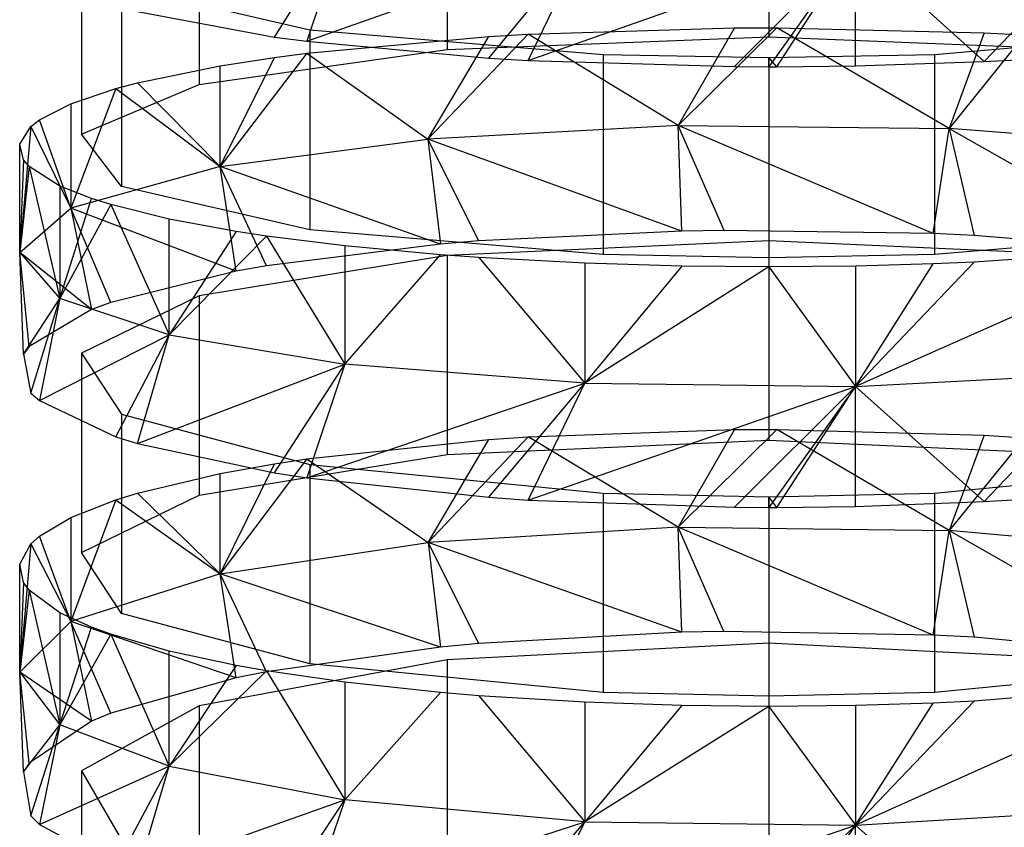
# Model space of a CAD drawing. Extents: x 0.1 to 26.5, y -19.1 to 0.
# Tile 240 of 256: x 12.963 to 13.423, y -6.169 to -5.792. Entities that reach past the tile are written whole.
import ezdxf

# ---------------------------------------------------------------- set-up
doc = ezdxf.new("R2010")
doc.units = 0
doc.header["$LTSCALE"] = 2.54
doc.layers.get('0').update_dxf_attribs({"linetype": 'CONTINUOUS'})

# ---------------------------------------------------------------- blocks, each defined once
blk = doc.blocks.new('7777_STL')
at = {"color": 0}
for p, q in [((13.31313, -5.70623, 16.55742), (13.31313, -5.79984, 16.54228)), ((13.31313, -5.70623, 16.55742), (13.31313, -5.79984, 16.54228)), ((13.16287, -5.71215, 16.59398), (13.16287, -5.80575, 16.57884)), ((13.16287, -5.71215, 16.59398), (13.16287, -5.80575, 16.57884)), ((13.04703, -5.72853, 16.69529), (13.04703, -5.82214, 16.68015)), ((13.04703, -5.72853, 16.69529), (13.04703, -5.82214, 16.68015)), ((13.08226, -5.7999, 17.13647), (13.11509, -5.74814, 17.17033)), ((13.08226, -5.7999, 17.13647), (13.11509, -5.74814, 17.17033)), ((13.11509, -5.74814, 17.17033), (13.09743, -5.80191, 17.14888)), ((13.11509, -5.74814, 17.17033), (13.09743, -5.80191, 17.14888)), ((12.99215, -5.75164, 16.83813), (12.99215, -5.84525, 16.82299)), ((12.99215, -5.75164, 16.83813), (12.99215, -5.84525, 16.82299)), ((13.41381, -5.81142, 17.20768), (13.47078, -5.75171, 17.19396)), ((13.41381, -5.81142, 17.20768), (13.47078, -5.75171, 17.19396)), ((13.09743, -5.80191, 17.14888), (13.22729, -5.75573, 17.22048)), ((13.09743, -5.80191, 17.14888), (13.22729, -5.75573, 17.22048)), ((13.18235, -5.80974, 17.19726), (13.22729, -5.75573, 17.22048)), ((13.18235, -5.80974, 17.19726), (13.22729, -5.75573, 17.22048)), ((13.20082, -5.81083, 17.20402), (13.22729, -5.75573, 17.22048)), ((13.20082, -5.81083, 17.20402), (13.22729, -5.75573, 17.22048)), ((13.20082, -5.81083, 17.20402), (13.3537, -5.75697, 17.22872)), ((13.20082, -5.81083, 17.20402), (13.3537, -5.75697, 17.22872)), ((13.29717, -5.81373, 17.22193), (13.3537, -5.75697, 17.22872)), ((13.29717, -5.81373, 17.22193), (13.3537, -5.75697, 17.22872)), ((13.3537, -5.75697, 17.22872), (13.31313, -5.81379, 17.22229)), ((13.3537, -5.75697, 17.22872), (13.31313, -5.81379, 17.22229)), ((13.31688, -5.81378, 17.22227), (13.3537, -5.75697, 17.22872)), ((13.31688, -5.81378, 17.22227), (13.3537, -5.75697, 17.22872)), ((13.3537, -5.81341, 17.21996), (13.3537, -5.75697, 17.22872)), ((13.3537, -5.81341, 17.21996), (13.3537, -5.75697, 17.22872)), ((13.41381, -5.81142, 17.20768), (13.3537, -5.75697, 17.22872)), ((13.41381, -5.81142, 17.20768), (13.3537, -5.75697, 17.22872)), ((13.01081, -5.77617, 16.98979), (13.09872, -5.79651, 17.11552)), ((13.01081, -5.77617, 16.98979), (13.09872, -5.79651, 17.11552)), ((13.01081, -5.77617, 16.98979), (13.01081, -5.86978, 16.97465)), ((13.01081, -5.77617, 16.98979), (13.01081, -5.86978, 16.97465)), ((13.01835, -5.78803, 17.06307), (13.08226, -5.7999, 17.13647)), ((13.01835, -5.78803, 17.06307), (13.08226, -5.7999, 17.13647)), ((13.09872, -5.79651, 17.11552), (13.23575, -5.808, 17.18651)), ((13.09872, -5.79651, 17.11552), (13.23575, -5.808, 17.18651)), ((13.09872, -5.79651, 17.11552), (13.09872, -5.89012, 17.10038)), ((13.09872, -5.79651, 17.11552), (13.09872, -5.89012, 17.10038)), ((13.15397, -5.84759, 16.54561), (13.20083, -5.79852, 16.53412)), ((13.15397, -5.84759, 16.54561), (13.20083, -5.79852, 16.53412)), ((13.18236, -5.79961, 16.54088), (13.20083, -5.79852, 16.53412)), ((13.18236, -5.79961, 16.54088), (13.20083, -5.79852, 16.53412)), ((13.20083, -5.79852, 16.53412), (13.29719, -5.79562, 16.51622)), ((13.20083, -5.79852, 16.53412), (13.29719, -5.79562, 16.51622)), ((13.27088, -5.84133, 16.51044), (13.20083, -5.79852, 16.53412)), ((13.27088, -5.84133, 16.51044), (13.20083, -5.79852, 16.53412)), ((13.27088, -5.84133, 16.51044), (13.31689, -5.79557, 16.51588)), ((13.27088, -5.84133, 16.51044), (13.31689, -5.79557, 16.51588)), ((13.29719, -5.79562, 16.51622), (13.27088, -5.84133, 16.51044)), ((13.29719, -5.79562, 16.51622), (13.27088, -5.84133, 16.51044)), ((13.29719, -5.79562, 16.51622), (13.31689, -5.79557, 16.51588)), ((13.29719, -5.79562, 16.51622), (13.31689, -5.79557, 16.51588)), ((13.31689, -5.79557, 16.51588), (13.41382, -5.79793, 16.53047)), ((13.39744, -5.84268, 16.51807), (13.31689, -5.79557, 16.51588)), ((13.39744, -5.84268, 16.51807), (13.31689, -5.79557, 16.51588)), ((13.31689, -5.79557, 16.51588), (13.41382, -5.79793, 16.53047)), ((13.39051, -5.808, 17.18651), (13.52754, -5.79651, 17.11552)), ((13.39051, -5.808, 17.18651), (13.52754, -5.79651, 17.11552)), ((13.41382, -5.79793, 16.53047), (13.39744, -5.84268, 16.51807)), ((13.41382, -5.79793, 16.53047), (13.39744, -5.84268, 16.51807)), ((13.43253, -5.79892, 16.53659), (13.39744, -5.84268, 16.51807)), ((13.43253, -5.79892, 16.53659), (13.39744, -5.84268, 16.51807)), ((13.41382, -5.79793, 16.53047), (13.43253, -5.79892, 16.53659)), ((13.41382, -5.79793, 16.53047), (13.43253, -5.79892, 16.53659)), ((13.08226, -5.7999, 17.13647), (13.09743, -5.80191, 17.14888)), ((13.08226, -5.7999, 17.13647), (13.09743, -5.80191, 17.14888)), ((13.09743, -5.80191, 17.14888), (13.18235, -5.80974, 17.19726)), ((13.09743, -5.80191, 17.14888), (13.18235, -5.80974, 17.19726)), ((13.09744, -5.80744, 16.58926), (13.18236, -5.79961, 16.54088)), ((13.09744, -5.80744, 16.58926), (13.18236, -5.79961, 16.54088)), ((13.15397, -5.84759, 16.54561), (13.18236, -5.79961, 16.54088)), ((13.15397, -5.84759, 16.54561), (13.18236, -5.79961, 16.54088)), ((13.16287, -5.80575, 16.57884), (13.31313, -5.79984, 16.54228)), ((13.16287, -5.80575, 16.57884), (13.31313, -5.79984, 16.54228)), ((13.31313, -5.79984, 16.54228), (13.46339, -5.80575, 16.57884)), ((13.31313, -5.79984, 16.54228), (13.46339, -5.80575, 16.57884)), ((13.04703, -5.82214, 16.68015), (13.16287, -5.80575, 16.57884)), ((13.04703, -5.82214, 16.68015), (13.16287, -5.80575, 16.57884)), ((13.09744, -5.80744, 16.58926), (13.05687, -5.86045, 16.61779)), ((13.09744, -5.80744, 16.58926), (13.05687, -5.86045, 16.61779)), ((13.08227, -5.80944, 16.60168), (13.09744, -5.80744, 16.58926)), ((13.08227, -5.80944, 16.60168), (13.09744, -5.80744, 16.58926)), ((13.09744, -5.80744, 16.58926), (13.15397, -5.84759, 16.54561)), ((13.09744, -5.80744, 16.58926), (13.15397, -5.84759, 16.54561)), ((13.23575, -5.808, 17.18651), (13.31313, -5.8095, 17.19579)), ((13.23575, -5.808, 17.18651), (13.31313, -5.8095, 17.19579)), ((13.23575, -5.808, 17.18651), (13.23575, -5.9016, 17.17137)), ((13.23575, -5.808, 17.18651), (13.23575, -5.9016, 17.17137)), ((13.31313, -5.8095, 17.19579), (13.39051, -5.808, 17.18651)), ((13.31313, -5.8095, 17.19579), (13.39051, -5.808, 17.18651)), ((13.39051, -5.808, 17.18651), (13.39051, -5.9016, 17.17137)), ((13.39051, -5.808, 17.18651), (13.39051, -5.9016, 17.17137)), ((13.05687, -5.86045, 16.61779), (13.08227, -5.80944, 16.60168)), ((13.05687, -5.86045, 16.61779), (13.08227, -5.80944, 16.60168)), ((13.05687, -5.81338, 16.62603), (13.08227, -5.80944, 16.60168)), ((13.05687, -5.81338, 16.62603), (13.08227, -5.80944, 16.60168)), ((13.18235, -5.80974, 17.19726), (13.20082, -5.81083, 17.20402)), ((13.18235, -5.80974, 17.19726), (13.20082, -5.81083, 17.20402)), ((13.20082, -5.81083, 17.20402), (13.29717, -5.81373, 17.22193)), ((13.20082, -5.81083, 17.20402), (13.29717, -5.81373, 17.22193)), ((13.31688, -5.81378, 17.22227), (13.31313, -5.8095, 17.19579)), ((13.31313, -5.81379, 17.22229), (13.31313, -5.8095, 17.19579)), ((13.31313, -5.8095, 17.19579), (13.31313, -5.9031, 17.18065)), ((13.31313, -5.8095, 17.19579), (13.31313, -5.9031, 17.18065)), ((13.3537, -5.81341, 17.21996), (13.41381, -5.81142, 17.20768)), ((13.3537, -5.81341, 17.21996), (13.41381, -5.81142, 17.20768)), ((13.41381, -5.81142, 17.20768), (13.43252, -5.81043, 17.20157)), ((13.41381, -5.81142, 17.20768), (13.43252, -5.81043, 17.20157)), ((13.01836, -5.82132, 16.67508), (13.05687, -5.81338, 16.62603)), ((13.01836, -5.82132, 16.67508), (13.05687, -5.81338, 16.62603)), ((13.05687, -5.86045, 16.61779), (13.05687, -5.81338, 16.62603)), ((13.05687, -5.86045, 16.61779), (13.05687, -5.81338, 16.62603)), ((13.29717, -5.81373, 17.22193), (13.31313, -5.81379, 17.22229)), ((13.29717, -5.81373, 17.22193), (13.31313, -5.81379, 17.22229)), ((13.31313, -5.81379, 17.22229), (13.31688, -5.81378, 17.22227)), ((13.31688, -5.81378, 17.22227), (13.3537, -5.81341, 17.21996)), ((13.31688, -5.81378, 17.22227), (13.3537, -5.81341, 17.21996)), ((12.99215, -5.84525, 16.82299), (13.04703, -5.82214, 16.68015)), ((12.99215, -5.84525, 16.82299), (13.04703, -5.82214, 16.68015)), ((13.00821, -5.82402, 16.69174), (13.01836, -5.82132, 16.67508)), ((13.00821, -5.82402, 16.69174), (13.01836, -5.82132, 16.67508)), ((13.01836, -5.82132, 16.67508), (13.05687, -5.86045, 16.61779)), ((13.01836, -5.82132, 16.67508), (13.05687, -5.86045, 16.61779)), ((12.98719, -5.83109, 16.73546), (13.00821, -5.82402, 16.69174)), ((13.00821, -5.82402, 16.69174), (12.98719, -5.87989, 16.72692)), ((13.00821, -5.82402, 16.69174), (12.98719, -5.87989, 16.72692)), ((12.98719, -5.83109, 16.73546), (13.00821, -5.82402, 16.69174)), ((13.00821, -5.82402, 16.69174), (13.05687, -5.86045, 16.61779)), ((13.00821, -5.82402, 16.69174), (13.05687, -5.86045, 16.61779)), ((12.97251, -5.8386, 16.78189), (12.98719, -5.83109, 16.73546)), ((12.97251, -5.8386, 16.78189), (12.98719, -5.83109, 16.73546)), ((12.98719, -5.83109, 16.73546), (12.98719, -5.87989, 16.72692)), ((12.98719, -5.83109, 16.73546), (12.98719, -5.87989, 16.72692)), ((12.96852, -5.84168, 16.80094), (12.97251, -5.8386, 16.78189)), ((12.96852, -5.84168, 16.80094), (12.97251, -5.8386, 16.78189)), ((12.98719, -5.87989, 16.72692), (12.97251, -5.8386, 16.78189)), ((12.98719, -5.87989, 16.72692), (12.97251, -5.8386, 16.78189)), ((12.96326, -5.84993, 16.85195), (12.96852, -5.84168, 16.80094)), ((12.96852, -5.84168, 16.80094), (12.96326, -5.90059, 16.84309)), ((12.96852, -5.84168, 16.80094), (12.96326, -5.90059, 16.84309)), ((12.96326, -5.84993, 16.85195), (12.96852, -5.84168, 16.80094)), ((12.96852, -5.84168, 16.80094), (12.98719, -5.87989, 16.72692)), ((12.96852, -5.84168, 16.80094), (12.98719, -5.87989, 16.72692)), ((13.01081, -5.86978, 16.97465), (12.99215, -5.84525, 16.82299)), ((13.01081, -5.86978, 16.97465), (12.99215, -5.84525, 16.82299)), ((13.27088, -5.84133, 16.51044), (13.15397, -5.84759, 16.54561)), ((13.27088, -5.84133, 16.51044), (13.15397, -5.84759, 16.54561)), ((13.38998, -5.89179, 16.50735), (13.27088, -5.84133, 16.51044)), ((13.27088, -5.84133, 16.51044), (13.39744, -5.84268, 16.51807)), ((13.27088, -5.84133, 16.51044), (13.39744, -5.84268, 16.51807)), ((13.29225, -5.89033, 16.49957), (13.27088, -5.84133, 16.51044)), ((13.38998, -5.89179, 16.50735), (13.27088, -5.84133, 16.51044)), ((13.29225, -5.89033, 16.49957), (13.27088, -5.84133, 16.51044)), ((13.27262, -5.89065, 16.50126), (13.27088, -5.84133, 16.51044)), ((13.27262, -5.89065, 16.50126), (13.27088, -5.84133, 16.51044)), ((13.38998, -5.89179, 16.50735), (13.39744, -5.84268, 16.51807)), ((13.38998, -5.89179, 16.50735), (13.39744, -5.84268, 16.51807)), ((13.50996, -5.8515, 16.56757), (13.39744, -5.84268, 16.51807)), ((13.39744, -5.84268, 16.51807), (13.40907, -5.89269, 16.51213)), ((13.39744, -5.84268, 16.51807), (13.40907, -5.89269, 16.51213)), ((13.39744, -5.84268, 16.51807), (13.49867, -5.90006, 16.55126)), ((13.39744, -5.84268, 16.51807), (13.49867, -5.90006, 16.55126)), ((13.50996, -5.8515, 16.56757), (13.39744, -5.84268, 16.51807)), ((12.96326, -5.90059, 16.84309), (12.96326, -5.84993, 16.85195)), ((12.96507, -5.85733, 16.89766), (12.96326, -5.84993, 16.85195)), ((12.96326, -5.90059, 16.84309), (12.96326, -5.84993, 16.85195)), ((12.96507, -5.85733, 16.89766), (12.96326, -5.84993, 16.85195)), ((13.05687, -5.86045, 16.61779), (13.15397, -5.84759, 16.54561)), ((13.05687, -5.86045, 16.61779), (13.15397, -5.84759, 16.54561)), ((13.15397, -5.84759, 16.54561), (13.15982, -5.89676, 16.5337)), ((13.27262, -5.89065, 16.50126), (13.15397, -5.84759, 16.54561)), ((13.27262, -5.89065, 16.50126), (13.15397, -5.84759, 16.54561)), ((13.17778, -5.89525, 16.52571), (13.15397, -5.84759, 16.54561)), ((13.17778, -5.89525, 16.52571), (13.15397, -5.84759, 16.54561)), ((13.15397, -5.84759, 16.54561), (13.15982, -5.89676, 16.5337)), ((12.96507, -5.85733, 16.89766), (12.96326, -5.90059, 16.84309)), ((12.96507, -5.85733, 16.89766), (12.96326, -5.90059, 16.84309)), ((12.96769, -5.86045, 16.91694), (12.96507, -5.85733, 16.89766)), ((12.96769, -5.86045, 16.91694), (12.96507, -5.85733, 16.89766)), ((12.96769, -5.86045, 16.91694), (12.96326, -5.90059, 16.84309)), ((12.96769, -5.86045, 16.91694), (12.96326, -5.90059, 16.84309)), ((12.98201, -5.86957, 16.97332), (12.96769, -5.86045, 16.91694)), ((12.96769, -5.86045, 16.91694), (12.98201, -5.92216, 16.96413)), ((12.96769, -5.86045, 16.91694), (12.98201, -5.92216, 16.96413)), ((12.98201, -5.86957, 16.97332), (12.96769, -5.86045, 16.91694)), ((13.05687, -5.86045, 16.61779), (12.98719, -5.87989, 16.72692)), ((13.05687, -5.86045, 16.61779), (12.98719, -5.87989, 16.72692)), ((13.15982, -5.89676, 16.5337), (13.05687, -5.86045, 16.61779)), ((13.07856, -5.90691, 16.58762), (13.05687, -5.86045, 16.61779)), ((13.15982, -5.89676, 16.5337), (13.05687, -5.86045, 16.61779)), ((13.07856, -5.90691, 16.58762), (13.05687, -5.86045, 16.61779)), ((13.06431, -5.90943, 16.601), (13.05687, -5.86045, 16.61779)), ((13.06431, -5.90943, 16.601), (13.05687, -5.86045, 16.61779)), ((12.99686, -5.87539, 17.00934), (12.98201, -5.86957, 16.97332)), ((12.98201, -5.86957, 16.97332), (12.98201, -5.92216, 16.96413)), ((12.98201, -5.86957, 16.97332), (12.98201, -5.92216, 16.96413)), ((12.99686, -5.87539, 17.00934), (12.98201, -5.86957, 16.97332)), ((13.09872, -5.89012, 17.10038), (13.01081, -5.86978, 16.97465)), ((13.09872, -5.89012, 17.10038), (13.01081, -5.86978, 16.97465)), ((12.98201, -5.92216, 16.96413), (12.99686, -5.87539, 17.00934)), ((12.98201, -5.92216, 16.96413), (12.99686, -5.87539, 17.00934)), ((13.0058, -5.8782, 17.02668), (12.99686, -5.87539, 17.00934)), ((13.0058, -5.8782, 17.02668), (12.99686, -5.87539, 17.00934)), ((12.96326, -5.90059, 16.84309), (12.98719, -5.87989, 16.72692)), ((12.96326, -5.90059, 16.84309), (12.98719, -5.87989, 16.72692)), ((13.0058, -5.8782, 17.02668), (12.98201, -5.92216, 16.96413)), ((13.0058, -5.8782, 17.02668), (12.98201, -5.92216, 16.96413)), ((12.98719, -5.87989, 16.72692), (12.99686, -5.92725, 16.69557)), ((13.06431, -5.90943, 16.601), (12.98719, -5.87989, 16.72692)), ((13.06431, -5.90943, 16.601), (12.98719, -5.87989, 16.72692)), ((13.0058, -5.924, 16.67831), (12.98719, -5.87989, 16.72692)), ((13.0058, -5.924, 16.67831), (12.98719, -5.87989, 16.72692)), ((12.98719, -5.87989, 16.72692), (12.99686, -5.92725, 16.69557)), ((13.03313, -5.88499, 17.06866), (13.0058, -5.8782, 17.02668)), ((13.0058, -5.8782, 17.02668), (13.03313, -5.9391, 17.05921)), ((13.0058, -5.8782, 17.02668), (13.03313, -5.9391, 17.05921)), ((13.03313, -5.88499, 17.06866), (13.0058, -5.8782, 17.02668)), ((13.03313, -5.9391, 17.05921), (13.03313, -5.88499, 17.06866)), ((13.06431, -5.89076, 17.10435), (13.03313, -5.88499, 17.06866)), ((13.03313, -5.9391, 17.05921), (13.03313, -5.88499, 17.06866)), ((13.06431, -5.89076, 17.10435), (13.03313, -5.88499, 17.06866)), ((13.06431, -5.89076, 17.10435), (13.03313, -5.9391, 17.05921)), ((13.06431, -5.89076, 17.10435), (13.03313, -5.9391, 17.05921)), ((13.07856, -5.89294, 17.11779), (13.06431, -5.89076, 17.10435)), ((13.07856, -5.89294, 17.11779), (13.06431, -5.89076, 17.10435)), ((13.23575, -5.9016, 17.17137), (13.09872, -5.89012, 17.10038)), ((13.23575, -5.9016, 17.17137), (13.09872, -5.89012, 17.10038)), ((13.27262, -5.89065, 16.50126), (13.17778, -5.89525, 16.52571)), ((13.27262, -5.89065, 16.50126), (13.17778, -5.89525, 16.52571)), ((13.29225, -5.89033, 16.49957), (13.27262, -5.89065, 16.50126)), ((13.29225, -5.89033, 16.49957), (13.27262, -5.89065, 16.50126)), ((13.38998, -5.89179, 16.50735), (13.29225, -5.89033, 16.49957)), ((13.38998, -5.89179, 16.50735), (13.29225, -5.89033, 16.49957)), ((13.52754, -5.89012, 17.10038), (13.39051, -5.9016, 17.17137)), ((13.52754, -5.89012, 17.10038), (13.39051, -5.9016, 17.17137)), ((13.07856, -5.89294, 17.11779), (13.03313, -5.9391, 17.05921)), ((13.07856, -5.89294, 17.11779), (13.03313, -5.9391, 17.05921)), ((13.11509, -5.89754, 17.14623), (13.07856, -5.89294, 17.11779)), ((13.07856, -5.89294, 17.11779), (13.11509, -5.95288, 17.13657)), ((13.07856, -5.89294, 17.11779), (13.11509, -5.95288, 17.13657)), ((13.11509, -5.89754, 17.14623), (13.07856, -5.89294, 17.11779)), ((13.17778, -5.89525, 16.52571), (13.15982, -5.89676, 16.5337)), ((13.17778, -5.89525, 16.52571), (13.15982, -5.89676, 16.5337)), ((13.31313, -5.89511, 16.52498), (13.16287, -5.90197, 16.56137)), ((13.31313, -5.89511, 16.52498), (13.16287, -5.90197, 16.56137)), ((13.46339, -5.90197, 16.56137), (13.31313, -5.89511, 16.52498)), ((13.31313, -5.89511, 16.52498), (13.31313, -5.9883, 16.50743)), ((13.46339, -5.90197, 16.56137), (13.31313, -5.89511, 16.52498)), ((13.31313, -5.89511, 16.52498), (13.31313, -5.9883, 16.50743)), ((13.40907, -5.89269, 16.51213), (13.38998, -5.89179, 16.50735)), ((13.40907, -5.89269, 16.51213), (13.38998, -5.89179, 16.50735)), ((13.49867, -5.90006, 16.55126), (13.40907, -5.89269, 16.51213)), ((13.49867, -5.90006, 16.55126), (13.40907, -5.89269, 16.51213)), ((12.96326, -5.90059, 16.84309), (12.98201, -5.92216, 16.96413)), ((12.99686, -5.92725, 16.69557), (12.96326, -5.90059, 16.84309)), ((12.96769, -5.94457, 16.78755), (12.96326, -5.90059, 16.84309)), ((12.99686, -5.92725, 16.69557), (12.96326, -5.90059, 16.84309)), ((12.96769, -5.94457, 16.78755), (12.96326, -5.90059, 16.84309)), ((12.96507, -5.94819, 16.80675), (12.96326, -5.90059, 16.84309)), ((12.96507, -5.94819, 16.80675), (12.96326, -5.90059, 16.84309)), ((12.96326, -5.90059, 16.84309), (12.98201, -5.92216, 16.96413)), ((13.15982, -5.89676, 16.5337), (13.07856, -5.90691, 16.58762)), ((13.15982, -5.89676, 16.5337), (13.07856, -5.90691, 16.58762)), ((13.15982, -5.9017, 17.17195), (13.11509, -5.89754, 17.14623)), ((13.11509, -5.89754, 17.14623), (13.11509, -5.95288, 17.13657)), ((13.11509, -5.89754, 17.14623), (13.11509, -5.95288, 17.13657)), ((13.15982, -5.9017, 17.17195), (13.11509, -5.89754, 17.14623)), ((13.49866, -5.89885, 17.15432), (13.3537, -5.96324, 17.19471)), ((13.49866, -5.89885, 17.15432), (13.3537, -5.96324, 17.19471)), ((13.49866, -5.89885, 17.15432), (13.40906, -5.9052, 17.19363)), ((13.49866, -5.89885, 17.15432), (13.40906, -5.9052, 17.19363)), ((13.16287, -5.90197, 16.56137), (13.04703, -5.92097, 16.66222)), ((13.16287, -5.90197, 16.56137), (13.04703, -5.92097, 16.66222)), ((13.11509, -5.95288, 17.13657), (13.15982, -5.9017, 17.17195)), ((13.11509, -5.95288, 17.13657), (13.15982, -5.9017, 17.17195)), ((13.17777, -5.903, 17.17998), (13.15982, -5.9017, 17.17195)), ((13.17777, -5.903, 17.17998), (13.15982, -5.9017, 17.17195)), ((13.16287, -5.90197, 16.56137), (13.16287, -5.99515, 16.54382)), ((13.16287, -5.90197, 16.56137), (13.16287, -5.99515, 16.54382)), ((13.22729, -5.90564, 17.19631), (13.17777, -5.903, 17.17998)), ((13.17777, -5.903, 17.17998), (13.22729, -5.96178, 17.18651)), ((13.17777, -5.903, 17.17998), (13.22729, -5.96178, 17.18651)), ((13.22729, -5.90564, 17.19631), (13.17777, -5.903, 17.17998)), ((13.31313, -5.9031, 17.18065), (13.23575, -5.9016, 17.17137)), ((13.31313, -5.9031, 17.18065), (13.23575, -5.9016, 17.17137)), ((13.39051, -5.9016, 17.17137), (13.31313, -5.9031, 17.18065)), ((13.39051, -5.9016, 17.17137), (13.31313, -5.9031, 17.18065)), ((13.40906, -5.9052, 17.19363), (13.3537, -5.96324, 17.19471)), ((13.40906, -5.9052, 17.19363), (13.3537, -5.96324, 17.19471)), ((13.40906, -5.9052, 17.19363), (13.38997, -5.90598, 17.19843)), ((13.40906, -5.9052, 17.19363), (13.38997, -5.90598, 17.19843)), ((13.06431, -5.90943, 16.601), (13.0058, -5.924, 16.67831)), ((13.06431, -5.90943, 16.601), (13.0058, -5.924, 16.67831)), ((13.07856, -5.90691, 16.58762), (13.06431, -5.90943, 16.601)), ((13.07856, -5.90691, 16.58762), (13.06431, -5.90943, 16.601)), ((13.27261, -5.90697, 17.20454), (13.22729, -5.90564, 17.19631)), ((13.22729, -5.90564, 17.19631), (13.22729, -5.96178, 17.18651)), ((13.22729, -5.90564, 17.19631), (13.22729, -5.96178, 17.18651)), ((13.27261, -5.90697, 17.20454), (13.22729, -5.90564, 17.19631)), ((13.27261, -5.90697, 17.20454), (13.22729, -5.96178, 17.18651)), ((13.27261, -5.90697, 17.20454), (13.22729, -5.96178, 17.18651)), ((13.31313, -5.90735, 17.20686), (13.22729, -5.96178, 17.18651)), ((13.31313, -5.90735, 17.20686), (13.22729, -5.96178, 17.18651)), ((13.31313, -5.90735, 17.20686), (13.27261, -5.90697, 17.20454)), ((13.31313, -5.90735, 17.20686), (13.27261, -5.90697, 17.20454)), ((13.3537, -5.90697, 17.20453), (13.31313, -5.90735, 17.20686)), ((13.3537, -5.90697, 17.20453), (13.31313, -5.90735, 17.20686)), ((13.31313, -5.90735, 17.20686), (13.3537, -5.96324, 17.19471)), ((13.31313, -5.90735, 17.20686), (13.3537, -5.96324, 17.19471)), ((13.38997, -5.90598, 17.19843), (13.3537, -5.90697, 17.20453)), ((13.3537, -5.96324, 17.19471), (13.38997, -5.90598, 17.19843)), ((13.3537, -5.96324, 17.19471), (13.38997, -5.90598, 17.19843)), ((13.38997, -5.90598, 17.19843), (13.3537, -5.90697, 17.20453)), ((13.3537, -5.90697, 17.20453), (13.3537, -5.96324, 17.19471)), ((13.3537, -5.90697, 17.20453), (13.3537, -5.96324, 17.19471)), ((12.96507, -5.94819, 16.80675), (12.98201, -5.92216, 16.96413)), ((12.96507, -5.94819, 16.80675), (12.98201, -5.92216, 16.96413)), ((12.96852, -5.96633, 16.90303), (12.98201, -5.92216, 16.96413)), ((12.96852, -5.96633, 16.90303), (12.98201, -5.92216, 16.96413)), ((12.98201, -5.92216, 16.96413), (12.97251, -5.9699, 16.92199)), ((12.98201, -5.92216, 16.96413), (12.97251, -5.9699, 16.92199)), ((13.03313, -5.9391, 17.05921), (12.98201, -5.92216, 16.96413)), ((13.03313, -5.9391, 17.05921), (12.98201, -5.92216, 16.96413)), ((13.04703, -5.92097, 16.66222), (12.99215, -5.94775, 16.80442)), ((13.04703, -5.92097, 16.66222), (12.99215, -5.94775, 16.80442)), ((13.04703, -5.92097, 16.66222), (13.04703, -6.01415, 16.64467)), ((13.04703, -5.92097, 16.66222), (13.04703, -6.01415, 16.64467)), ((12.99686, -5.92725, 16.69557), (12.96769, -5.94457, 16.78755)), ((12.99686, -5.92725, 16.69557), (12.96769, -5.94457, 16.78755)), ((13.0058, -5.924, 16.67831), (12.99686, -5.92725, 16.69557)), ((13.0058, -5.924, 16.67831), (12.99686, -5.92725, 16.69557)), ((12.97251, -5.9699, 16.92199), (13.03313, -5.9391, 17.05921)), ((12.97251, -5.9699, 16.92199), (13.03313, -5.9391, 17.05921)), ((13.00821, -5.9868, 17.01173), (13.03313, -5.9391, 17.05921)), ((13.00821, -5.9868, 17.01173), (13.03313, -5.9391, 17.05921)), ((13.01836, -5.98993, 17.02832), (13.03313, -5.9391, 17.05921)), ((13.01836, -5.98993, 17.02832), (13.03313, -5.9391, 17.05921)), ((13.03313, -5.9391, 17.05921), (13.11509, -5.95288, 17.13657)), ((13.03313, -5.9391, 17.05921), (13.11509, -5.95288, 17.13657)), ((12.96769, -5.94457, 16.78755), (12.96507, -5.94819, 16.80675)), ((12.96769, -5.94457, 16.78755), (12.96507, -5.94819, 16.80675)), ((12.96507, -5.94819, 16.80675), (12.96852, -5.96633, 16.90303)), ((12.96507, -5.94819, 16.80675), (12.96852, -5.96633, 16.90303)), ((12.99215, -5.94775, 16.80442), (13.01081, -5.97619, 16.9554)), ((12.99215, -5.94775, 16.80442), (13.01081, -5.97619, 16.9554)), ((12.99215, -5.94775, 16.80442), (12.99215, -6.04094, 16.78687)), ((12.99215, -5.94775, 16.80442), (12.99215, -6.04094, 16.78687)), ((13.01836, -5.98993, 17.02832), (13.11509, -5.95288, 17.13657)), ((13.01836, -5.98993, 17.02832), (13.11509, -5.95288, 17.13657)), ((13.08226, -6.00369, 17.10139), (13.11509, -5.95288, 17.13657)), ((13.08226, -6.00369, 17.10139), (13.11509, -5.95288, 17.13657)), ((13.11509, -5.95288, 17.13657), (13.09743, -6.00602, 17.11374)), ((13.11509, -5.95288, 17.13657), (13.09743, -6.00602, 17.11374)), ((13.22729, -5.96178, 17.18651), (13.11509, -5.95288, 17.13657)), ((13.22729, -5.96178, 17.18651), (13.11509, -5.95288, 17.13657)), ((13.3537, -5.96324, 17.19471), (13.47078, -5.95707, 17.1601)), ((13.3537, -5.96324, 17.19471), (13.47078, -5.95707, 17.1601)), ((13.41381, -6.01704, 17.17228), (13.47078, -5.95707, 17.1601)), ((13.41381, -6.01704, 17.17228), (13.47078, -5.95707, 17.1601)), ((13.09743, -6.00602, 17.11374), (13.22729, -5.96178, 17.18651)), ((13.09743, -6.00602, 17.11374), (13.22729, -5.96178, 17.18651)), ((13.18235, -6.01509, 17.16191), (13.22729, -5.96178, 17.18651)), ((13.18235, -6.01509, 17.16191), (13.22729, -5.96178, 17.18651)), ((13.20082, -6.01636, 17.16863), (13.22729, -5.96178, 17.18651)), ((13.20082, -6.01636, 17.16863), (13.22729, -5.96178, 17.18651)), ((13.20082, -6.01636, 17.16863), (13.3537, -5.96324, 17.19471)), ((13.20082, -6.01636, 17.16863), (13.3537, -5.96324, 17.19471)), ((13.22729, -5.96178, 17.18651), (13.3537, -5.96324, 17.19471)), ((13.22729, -5.96178, 17.18651), (13.3537, -5.96324, 17.19471)), ((13.29718, -6.01972, 17.18646), (13.3537, -5.96324, 17.19471)), ((13.29718, -6.01972, 17.18646), (13.3537, -5.96324, 17.19471)), ((13.3537, -5.96324, 17.19471), (13.31313, -6.01978, 17.18682)), ((13.3537, -5.96324, 17.19471), (13.31313, -6.01978, 17.18682)), ((13.31688, -6.01978, 17.1868), (13.3537, -5.96324, 17.19471)), ((13.31688, -6.01978, 17.1868), (13.3537, -5.96324, 17.19471)), ((13.3537, -6.01935, 17.1845), (13.3537, -5.96324, 17.19471)), ((13.3537, -6.01935, 17.1845), (13.3537, -5.96324, 17.19471)), ((13.41381, -6.01704, 17.17228), (13.3537, -5.96324, 17.19471)), ((13.41381, -6.01704, 17.17228), (13.3537, -5.96324, 17.19471)), ((12.96852, -5.96633, 16.90303), (12.97251, -5.9699, 16.92199)), ((12.96852, -5.96633, 16.90303), (12.97251, -5.9699, 16.92199)), ((12.97251, -5.9699, 16.92199), (13.00821, -5.9868, 17.01173)), ((12.97251, -5.9699, 16.92199), (13.00821, -5.9868, 17.01173)), ((13.01081, -5.97619, 16.9554), (13.09872, -5.99977, 17.08056)), ((13.01081, -5.97619, 16.9554), (13.09872, -5.99977, 17.08056)), ((13.01081, -5.97619, 16.9554), (13.01081, -6.06937, 16.93784)), ((13.01081, -5.97619, 16.9554), (13.01081, -6.06937, 16.93784)), ((13.20084, -5.98676, 16.49926), (13.29719, -5.9834, 16.48144)), ((13.20084, -5.98676, 16.49926), (13.29719, -5.9834, 16.48144)), ((13.27088, -6.02901, 16.47448), (13.3169, -5.98334, 16.4811)), ((13.27088, -6.02901, 16.47448), (13.3169, -5.98334, 16.4811)), ((13.29719, -5.9834, 16.48144), (13.27088, -6.02901, 16.47448)), ((13.29719, -5.9834, 16.48144), (13.27088, -6.02901, 16.47448)), ((13.29719, -5.9834, 16.48144), (13.3169, -5.98334, 16.4811)), ((13.29719, -5.9834, 16.48144), (13.3169, -5.98334, 16.4811)), ((13.3169, -5.98334, 16.4811), (13.41382, -5.98607, 16.49563)), ((13.39744, -6.03056, 16.48207), (13.3169, -5.98334, 16.4811)), ((13.39744, -6.03056, 16.48207), (13.3169, -5.98334, 16.4811)), ((13.3169, -5.98334, 16.4811), (13.41382, -5.98607, 16.49563)), ((13.00821, -5.9868, 17.01173), (13.01836, -5.98993, 17.02832)), ((13.00821, -5.9868, 17.01173), (13.01836, -5.98993, 17.02832)), ((13.09744, -5.9971, 16.55415), (13.18236, -5.98803, 16.50599)), ((13.09744, -5.9971, 16.55415), (13.18236, -5.98803, 16.50599)), ((13.15398, -6.03617, 16.50947), (13.20084, -5.98676, 16.49926)), ((13.15398, -6.03617, 16.50947), (13.20084, -5.98676, 16.49926)), ((13.15398, -6.03617, 16.50947), (13.18236, -5.98803, 16.50599)), ((13.15398, -6.03617, 16.50947), (13.18236, -5.98803, 16.50599)), ((13.18236, -5.98803, 16.50599), (13.20084, -5.98676, 16.49926)), ((13.18236, -5.98803, 16.50599), (13.20084, -5.98676, 16.49926)), ((13.27088, -6.02901, 16.47448), (13.20084, -5.98676, 16.49926)), ((13.27088, -6.02901, 16.47448), (13.20084, -5.98676, 16.49926)), ((13.41382, -5.98607, 16.49563), (13.39744, -6.03056, 16.48207)), ((13.41382, -5.98607, 16.49563), (13.39744, -6.03056, 16.48207)), ((13.43253, -5.98722, 16.50172), (13.39744, -6.03056, 16.48207)), ((13.43253, -5.98722, 16.50172), (13.39744, -6.03056, 16.48207)), ((13.41382, -5.98607, 16.49563), (13.43253, -5.98722, 16.50172)), ((13.41382, -5.98607, 16.49563), (13.43253, -5.98722, 16.50172)), ((13.01836, -5.98993, 17.02832), (13.08226, -6.00369, 17.10139)), ((13.01836, -5.98993, 17.02832), (13.08226, -6.00369, 17.10139)), ((13.16287, -5.99515, 16.54382), (13.31313, -5.9883, 16.50743)), ((13.16287, -5.99515, 16.54382), (13.31313, -5.9883, 16.50743)), ((13.31313, -5.9883, 16.50743), (13.46339, -5.99515, 16.54382)), ((13.31313, -5.9883, 16.50743), (13.46339, -5.99515, 16.54382)), ((13.04703, -6.01415, 16.64467), (13.16287, -5.99515, 16.54382)), ((13.04703, -6.01415, 16.64467), (13.16287, -5.99515, 16.54382)), ((13.09744, -5.9971, 16.55415), (13.05688, -6.05087, 16.5813)), ((13.09744, -5.9971, 16.55415), (13.05688, -6.05087, 16.5813)), ((13.08227, -5.99943, 16.56651), (13.09744, -5.9971, 16.55415)), ((13.08227, -5.99943, 16.56651), (13.09744, -5.9971, 16.55415)), ((13.09744, -5.9971, 16.55415), (13.15398, -6.03617, 16.50947)), ((13.09744, -5.9971, 16.55415), (13.15398, -6.03617, 16.50947)), ((13.05688, -6.05087, 16.5813), (13.08227, -5.99943, 16.56651)), ((13.05688, -6.05087, 16.5813), (13.08227, -5.99943, 16.56651)), ((13.05688, -6.00399, 16.59075), (13.08227, -5.99943, 16.56651)), ((13.05688, -6.00399, 16.59075), (13.08227, -5.99943, 16.56651)), ((13.09872, -5.99977, 17.08056), (13.23575, -6.01308, 17.15123)), ((13.09872, -5.99977, 17.08056), (13.23575, -6.01308, 17.15123)), ((13.09872, -5.99977, 17.08056), (13.09872, -6.09295, 17.063)), ((13.09872, -5.99977, 17.08056), (13.09872, -6.09295, 17.063)), ((13.39051, -6.01308, 17.15123), (13.52754, -5.99977, 17.08056)), ((13.39051, -6.01308, 17.15123), (13.52754, -5.99977, 17.08056)), ((13.01836, -6.01319, 16.63958), (13.05688, -6.00399, 16.59075)), ((13.01836, -6.01319, 16.63958), (13.05688, -6.00399, 16.59075)), ((13.05688, -6.05087, 16.5813), (13.05688, -6.00399, 16.59075)), ((13.05688, -6.05087, 16.5813), (13.05688, -6.00399, 16.59075)), ((13.08226, -6.00369, 17.10139), (13.09743, -6.00602, 17.11374)), ((13.08226, -6.00369, 17.10139), (13.09743, -6.00602, 17.11374)), ((13.09743, -6.00602, 17.11374), (13.18235, -6.01509, 17.16191)), ((13.09743, -6.00602, 17.11374), (13.18235, -6.01509, 17.16191)), ((12.99215, -6.04094, 16.78687), (13.04703, -6.01415, 16.64467)), ((12.99215, -6.04094, 16.78687), (13.04703, -6.01415, 16.64467)), ((13.00821, -6.01632, 16.65618), (13.01836, -6.01319, 16.63958)), ((13.00821, -6.01632, 16.65618), (13.01836, -6.01319, 16.63958)), ((13.01836, -6.01319, 16.63958), (13.05688, -6.05087, 16.5813)), ((13.01836, -6.01319, 16.63958), (13.05688, -6.05087, 16.5813)), ((13.18235, -6.01509, 17.16191), (13.20082, -6.01636, 17.16863)), ((13.18235, -6.01509, 17.16191), (13.20082, -6.01636, 17.16863)), ((13.23575, -6.01308, 17.15123), (13.31313, -6.01482, 17.16047)), ((13.23575, -6.01308, 17.15123), (13.31313, -6.01482, 17.16047)), ((13.23575, -6.01308, 17.15123), (13.23575, -6.10626, 17.13368)), ((13.23575, -6.01308, 17.15123), (13.23575, -6.10626, 17.13368)), ((13.31313, -6.01482, 17.16047), (13.39051, -6.01308, 17.15123)), ((13.31313, -6.01482, 17.16047), (13.39051, -6.01308, 17.15123)), ((13.31688, -6.01978, 17.1868), (13.31313, -6.01482, 17.16047)), ((13.31313, -6.01978, 17.18682), (13.31313, -6.01482, 17.16047)), ((13.31313, -6.01482, 17.16047), (13.31313, -6.108, 17.14291)), ((13.31313, -6.01482, 17.16047), (13.31313, -6.108, 17.14291)), ((13.39051, -6.01308, 17.15123), (13.39051, -6.10626, 17.13368)), ((13.39051, -6.01308, 17.15123), (13.39051, -6.10626, 17.13368)), ((12.98719, -6.02451, 16.69969), (13.00821, -6.01632, 16.65618)), ((13.00821, -6.01632, 16.65618), (12.98719, -6.0731, 16.6899)), ((13.00821, -6.01632, 16.65618), (12.98719, -6.0731, 16.6899)), ((12.98719, -6.02451, 16.69969), (13.00821, -6.01632, 16.65618)), ((13.00821, -6.01632, 16.65618), (13.05688, -6.05087, 16.5813)), ((13.00821, -6.01632, 16.65618), (13.05688, -6.05087, 16.5813)), ((13.20082, -6.01636, 17.16863), (13.29718, -6.01972, 17.18646)), ((13.20082, -6.01636, 17.16863), (13.29718, -6.01972, 17.18646)), ((13.29718, -6.01972, 17.18646), (13.31313, -6.01978, 17.18682)), ((13.29718, -6.01972, 17.18646), (13.31313, -6.01978, 17.18682)), ((13.31313, -6.01978, 17.18682), (13.31688, -6.01978, 17.1868)), ((13.31688, -6.01978, 17.1868), (13.3537, -6.01935, 17.1845)), ((13.31688, -6.01978, 17.1868), (13.3537, -6.01935, 17.1845)), ((13.3537, -6.01935, 17.1845), (13.41381, -6.01704, 17.17228)), ((13.3537, -6.01935, 17.1845), (13.41381, -6.01704, 17.17228)), ((13.41381, -6.01704, 17.17228), (13.43252, -6.0159, 17.16619)), ((13.41381, -6.01704, 17.17228), (13.43252, -6.0159, 17.16619)), ((12.97251, -6.03322, 16.74592), (12.98719, -6.02451, 16.69969)), ((12.97251, -6.03322, 16.74592), (12.98719, -6.02451, 16.69969)), ((12.98719, -6.02451, 16.69969), (12.98719, -6.0731, 16.6899)), ((12.98719, -6.02451, 16.69969), (12.98719, -6.0731, 16.6899)), ((13.27088, -6.02901, 16.47448), (13.15398, -6.03617, 16.50947)), ((13.27088, -6.02901, 16.47448), (13.15398, -6.03617, 16.50947)), ((13.38997, -6.07949, 16.47008), (13.27088, -6.02901, 16.47448)), ((13.27088, -6.02901, 16.47448), (13.39744, -6.03056, 16.48207)), ((13.27088, -6.02901, 16.47448), (13.39744, -6.03056, 16.48207)), ((13.29224, -6.07782, 16.46234), (13.27088, -6.02901, 16.47448)), ((13.38997, -6.07949, 16.47008), (13.27088, -6.02901, 16.47448)), ((13.29224, -6.07782, 16.46234), (13.27088, -6.02901, 16.47448)), ((13.27261, -6.07819, 16.46403), (13.27088, -6.02901, 16.47448)), ((13.27261, -6.07819, 16.46403), (13.27088, -6.02901, 16.47448)), ((12.96852, -6.03679, 16.76488), (12.97251, -6.03322, 16.74592)), ((12.96852, -6.03679, 16.76488), (12.97251, -6.03322, 16.74592)), ((12.98719, -6.0731, 16.6899), (12.97251, -6.03322, 16.74592)), ((12.98719, -6.0731, 16.6899), (12.97251, -6.03322, 16.74592)), ((13.38997, -6.07949, 16.47008), (13.39744, -6.03056, 16.48207)), ((13.38997, -6.07949, 16.47008), (13.39744, -6.03056, 16.48207)), ((13.50995, -6.04065, 16.53133), (13.39744, -6.03056, 16.48207)), ((13.39744, -6.03056, 16.48207), (13.40906, -6.08051, 16.47484)), ((13.39744, -6.03056, 16.48207), (13.40906, -6.08051, 16.47484)), ((13.39744, -6.03056, 16.48207), (13.49866, -6.08886, 16.51376)), ((13.39744, -6.03056, 16.48207), (13.49866, -6.08886, 16.51376)), ((13.50995, -6.04065, 16.53133), (13.39744, -6.03056, 16.48207)), ((12.96326, -6.04636, 16.81566), (12.96852, -6.03679, 16.76488)), ((12.96852, -6.03679, 16.76488), (12.96326, -6.09677, 16.80551)), ((12.96852, -6.03679, 16.76488), (12.96326, -6.09677, 16.80551)), ((12.96326, -6.04636, 16.81566), (12.96852, -6.03679, 16.76488)), ((12.96852, -6.03679, 16.76488), (12.98719, -6.0731, 16.6899)), ((12.96852, -6.03679, 16.76488), (12.98719, -6.0731, 16.6899)), ((13.05688, -6.05087, 16.5813), (13.15398, -6.03617, 16.50947)), ((13.05688, -6.05087, 16.5813), (13.15398, -6.03617, 16.50947)), ((13.15398, -6.03617, 16.50947), (13.15982, -6.08512, 16.4963)), ((13.27261, -6.07819, 16.46403), (13.15398, -6.03617, 16.50947)), ((13.27261, -6.07819, 16.46403), (13.15398, -6.03617, 16.50947)), ((13.17777, -6.08341, 16.48835), (13.15398, -6.03617, 16.50947)), ((13.17777, -6.08341, 16.48835), (13.15398, -6.03617, 16.50947)), ((13.15398, -6.03617, 16.50947), (13.15982, -6.08512, 16.4963)), ((13.01081, -6.06937, 16.93784), (12.99215, -6.04094, 16.78687)), ((13.01081, -6.06937, 16.93784), (12.99215, -6.04094, 16.78687)), ((12.96326, -6.09677, 16.80551), (12.96326, -6.04636, 16.81566)), ((12.96507, -6.05493, 16.86117), (12.96326, -6.04636, 16.81566)), ((12.96326, -6.09677, 16.80551), (12.96326, -6.04636, 16.81566)), ((12.96507, -6.05493, 16.86117), (12.96326, -6.04636, 16.81566)), ((13.05688, -6.05087, 16.5813), (12.98719, -6.0731, 16.6899)), ((13.05688, -6.05087, 16.5813), (12.98719, -6.0731, 16.6899)), ((13.15982, -6.08512, 16.4963), (13.05688, -6.05087, 16.5813)), ((13.07856, -6.09663, 16.54995), (13.05688, -6.05087, 16.5813)), ((13.15982, -6.08512, 16.4963), (13.05688, -6.05087, 16.5813)), ((13.07856, -6.09663, 16.54995), (13.05688, -6.05087, 16.5813)), ((13.06431, -6.09949, 16.56326), (13.05688, -6.05087, 16.5813)), ((13.06431, -6.09949, 16.56326), (13.05688, -6.05087, 16.5813)), ((12.96507, -6.05493, 16.86117), (12.96326, -6.09677, 16.80551)), ((12.96507, -6.05493, 16.86117), (12.96326, -6.09677, 16.80551)), ((12.96769, -6.05855, 16.88037), (12.96507, -6.05493, 16.86117)), ((12.96769, -6.05855, 16.88037), (12.96507, -6.05493, 16.86117)), ((12.96769, -6.05855, 16.88037), (12.96326, -6.09677, 16.80551)), ((12.96769, -6.05855, 16.88037), (12.96326, -6.09677, 16.80551)), ((12.98201, -6.06912, 16.93649), (12.96769, -6.05855, 16.88037)), ((12.96769, -6.05855, 16.88037), (12.98201, -6.12142, 16.92596)), ((12.96769, -6.05855, 16.88037), (12.98201, -6.12142, 16.92596)), ((12.98201, -6.06912, 16.93649), (12.96769, -6.05855, 16.88037)), ((12.99686, -6.07587, 16.97235), (12.98201, -6.06912, 16.93649)), ((12.98201, -6.06912, 16.93649), (12.98201, -6.12142, 16.92596)), ((12.98201, -6.06912, 16.93649), (12.98201, -6.12142, 16.92596)), ((12.99686, -6.07587, 16.97235), (12.98201, -6.06912, 16.93649)), ((13.09872, -6.09295, 17.063), (13.01081, -6.06937, 16.93784)), ((13.09872, -6.09295, 17.063), (13.01081, -6.06937, 16.93784)), ((12.96326, -6.09677, 16.80551), (12.98719, -6.0731, 16.6899)), ((12.96326, -6.09677, 16.80551), (12.98719, -6.0731, 16.6899)), ((12.98719, -6.0731, 16.6899), (12.99686, -6.11969, 16.65735)), ((13.06431, -6.09949, 16.56326), (12.98719, -6.0731, 16.6899)), ((13.06431, -6.09949, 16.56326), (12.98719, -6.0731, 16.6899)), ((13.0058, -6.11601, 16.64018), (12.98719, -6.0731, 16.6899)), ((13.0058, -6.11601, 16.64018), (12.98719, -6.0731, 16.6899)), ((12.98719, -6.0731, 16.6899), (12.99686, -6.11969, 16.65735)), ((12.98201, -6.12142, 16.92596), (12.99686, -6.07587, 16.97235)), ((12.98201, -6.12142, 16.92596), (12.99686, -6.07587, 16.97235)), ((13.0058, -6.07913, 16.98961), (12.98201, -6.12142, 16.92596)), ((13.0058, -6.07913, 16.98961), (12.98201, -6.12142, 16.92596)), ((13.0058, -6.07913, 16.98961), (12.99686, -6.07587, 16.97235)), ((13.0058, -6.07913, 16.98961), (12.99686, -6.07587, 16.97235)), ((13.03313, -6.087, 17.0314), (13.0058, -6.07913, 16.98961)), ((13.0058, -6.07913, 16.98961), (13.03313, -6.14079, 17.02058)), ((13.0058, -6.07913, 16.98961), (13.03313, -6.14079, 17.02058)), ((13.03313, -6.087, 17.0314), (13.0058, -6.07913, 16.98961)), ((13.27261, -6.07819, 16.46403), (13.17777, -6.08341, 16.48835)), ((13.27261, -6.07819, 16.46403), (13.17777, -6.08341, 16.48835)), ((13.29224, -6.07782, 16.46234), (13.27261, -6.07819, 16.46403)), ((13.29224, -6.07782, 16.46234), (13.27261, -6.07819, 16.46403)), ((13.38997, -6.07949, 16.47008), (13.29224, -6.07782, 16.46234)), ((13.38997, -6.07949, 16.47008), (13.29224, -6.07782, 16.46234)), ((13.40906, -6.08051, 16.47484), (13.38997, -6.07949, 16.47008)), ((13.40906, -6.08051, 16.47484), (13.38997, -6.07949, 16.47008)), ((13.17777, -6.08341, 16.48835), (13.15982, -6.08512, 16.4963)), ((13.17777, -6.08341, 16.48835), (13.15982, -6.08512, 16.4963)), ((13.31313, -6.08326, 16.48768), (13.16287, -6.09104, 16.52389)), ((13.31313, -6.08326, 16.48768), (13.16287, -6.09104, 16.52389)), ((13.46339, -6.09104, 16.52389), (13.31313, -6.08326, 16.48768)), ((13.31313, -6.08326, 16.48768), (13.31313, -6.17597, 16.46777)), ((13.46339, -6.09104, 16.52389), (13.31313, -6.08326, 16.48768)), ((13.31313, -6.08326, 16.48768), (13.31313, -6.17597, 16.46777)), ((13.49866, -6.08886, 16.51376), (13.40906, -6.08051, 16.47484)), ((13.49866, -6.08886, 16.51376), (13.40906, -6.08051, 16.47484)), ((13.03313, -6.14079, 17.02058), (13.03313, -6.087, 17.0314)), ((13.06431, -6.09369, 17.06693), (13.03313, -6.087, 17.0314)), ((13.03313, -6.14079, 17.02058), (13.03313, -6.087, 17.0314)), ((13.06431, -6.09369, 17.06693), (13.03313, -6.087, 17.0314)), ((13.15982, -6.08512, 16.4963), (13.07856, -6.09663, 16.54995)), ((13.15982, -6.08512, 16.4963), (13.07856, -6.09663, 16.54995)), ((13.06431, -6.09369, 17.06693), (13.03313, -6.14079, 17.02058)), ((13.06431, -6.09369, 17.06693), (13.03313, -6.14079, 17.02058)), ((13.16287, -6.09104, 16.52389), (13.04703, -6.11258, 16.62422)), ((13.16287, -6.09104, 16.52389), (13.04703, -6.11258, 16.62422)), ((13.07856, -6.09621, 17.08031), (13.06431, -6.09369, 17.06693)), ((13.07856, -6.09621, 17.08031), (13.06431, -6.09369, 17.06693)), ((13.23575, -6.10626, 17.13368), (13.09872, -6.09295, 17.063)), ((13.23575, -6.10626, 17.13368), (13.09872, -6.09295, 17.063)), ((13.16287, -6.09104, 16.52389), (13.16287, -6.18375, 16.50398)), ((13.16287, -6.09104, 16.52389), (13.16287, -6.18375, 16.50398)), ((13.52754, -6.09295, 17.063), (13.39051, -6.10626, 17.13368)), ((13.52754, -6.09295, 17.063), (13.39051, -6.10626, 17.13368)), ((12.96326, -6.09677, 16.80551), (12.98201, -6.12142, 16.92596)), ((12.99686, -6.11969, 16.65735), (12.96326, -6.09677, 16.80551)), ((12.96769, -6.13934, 16.74887), (12.96326, -6.09677, 16.80551)), ((12.99686, -6.11969, 16.65735), (12.96326, -6.09677, 16.80551)), ((12.96769, -6.13934, 16.74887), (12.96326, -6.09677, 16.80551)), ((12.96507, -6.14344, 16.76797), (12.96326, -6.09677, 16.80551)), ((12.96507, -6.14344, 16.76797), (12.96326, -6.09677, 16.80551)), ((12.96326, -6.09677, 16.80551), (12.98201, -6.12142, 16.92596)), ((13.07856, -6.09621, 17.08031), (13.03313, -6.14079, 17.02058)), ((13.07856, -6.09621, 17.08031), (13.03313, -6.14079, 17.02058)), ((13.07856, -6.09663, 16.54995), (13.06431, -6.09949, 16.56326)), ((13.07856, -6.09663, 16.54995), (13.06431, -6.09949, 16.56326)), ((13.11509, -6.10154, 17.10863), (13.07856, -6.09621, 17.08031)), ((13.07856, -6.09621, 17.08031), (13.11509, -6.15655, 17.09757)), ((13.07856, -6.09621, 17.08031), (13.11509, -6.15655, 17.09757)), ((13.11509, -6.10154, 17.10863), (13.07856, -6.09621, 17.08031)), ((13.06431, -6.09949, 16.56326), (13.0058, -6.11601, 16.64018)), ((13.06431, -6.09949, 16.56326), (13.0058, -6.11601, 16.64018)), ((13.15981, -6.10637, 17.13423), (13.11509, -6.10154, 17.10863)), ((13.11509, -6.10154, 17.10863), (13.11509, -6.15655, 17.09757)), ((13.11509, -6.10154, 17.10863), (13.11509, -6.15655, 17.09757)), ((13.15981, -6.10637, 17.13423), (13.11509, -6.10154, 17.10863)), ((13.49866, -6.10306, 17.11668), (13.35369, -6.16839, 17.15542)), ((13.49866, -6.10306, 17.11668), (13.35369, -6.16839, 17.15542)), ((13.49866, -6.10306, 17.11668), (13.40906, -6.11043, 17.15581)), ((13.49866, -6.10306, 17.11668), (13.40906, -6.11043, 17.15581)), ((13.11509, -6.15655, 17.09757), (13.15981, -6.10637, 17.13423)), ((13.11509, -6.15655, 17.09757), (13.15981, -6.10637, 17.13423)), ((13.17777, -6.10787, 17.14222), (13.15981, -6.10637, 17.13423)), ((13.17777, -6.10787, 17.14222), (13.15981, -6.10637, 17.13423)), ((13.31313, -6.108, 17.14291), (13.23575, -6.10626, 17.13368)), ((13.31313, -6.108, 17.14291), (13.23575, -6.10626, 17.13368)), ((13.39051, -6.10626, 17.13368), (13.31313, -6.108, 17.14291)), ((13.39051, -6.10626, 17.13368), (13.31313, -6.108, 17.14291)), ((13.22729, -6.11093, 17.15848), (13.17777, -6.10787, 17.14222)), ((13.17777, -6.10787, 17.14222), (13.22729, -6.16672, 17.14726)), ((13.17777, -6.10787, 17.14222), (13.22729, -6.16672, 17.14726)), ((13.22729, -6.11093, 17.15848), (13.17777, -6.10787, 17.14222)), ((13.2726, -6.11248, 17.16667), (13.22729, -6.11093, 17.15848)), ((13.22729, -6.11093, 17.15848), (13.22729, -6.16672, 17.14726)), ((13.22729, -6.11093, 17.15848), (13.22729, -6.16672, 17.14726)), ((13.2726, -6.11248, 17.16667), (13.22729, -6.11093, 17.15848)), ((13.40906, -6.11043, 17.15581), (13.35369, -6.16839, 17.15542)), ((13.40906, -6.11043, 17.15581), (13.35369, -6.16839, 17.15542)), ((13.38996, -6.11133, 17.16059), (13.35369, -6.11248, 17.16666)), ((13.35369, -6.16839, 17.15542), (13.38996, -6.11133, 17.16059)), ((13.35369, -6.16839, 17.15542), (13.38996, -6.11133, 17.16059)), ((13.38996, -6.11133, 17.16059), (13.35369, -6.11248, 17.16666)), ((13.40906, -6.11043, 17.15581), (13.38996, -6.11133, 17.16059)), ((13.40906, -6.11043, 17.15581), (13.38996, -6.11133, 17.16059)), ((13.04703, -6.11258, 16.62422), (12.99215, -6.14295, 16.7657)), ((13.04703, -6.11258, 16.62422), (12.99215, -6.14295, 16.7657)), ((13.0058, -6.11601, 16.64018), (12.99686, -6.11969, 16.65735)), ((13.0058, -6.11601, 16.64018), (12.99686, -6.11969, 16.65735)), ((13.04703, -6.11258, 16.62422), (13.04703, -6.20529, 16.60432)), ((13.04703, -6.11258, 16.62422), (13.04703, -6.20529, 16.60432)), ((13.2726, -6.11248, 17.16667), (13.22729, -6.16672, 17.14726)), ((13.2726, -6.11248, 17.16667), (13.22729, -6.16672, 17.14726)), ((13.31313, -6.11291, 17.16898), (13.22729, -6.16672, 17.14726)), ((13.31313, -6.11291, 17.16898), (13.22729, -6.16672, 17.14726)), ((13.31313, -6.11291, 17.16898), (13.2726, -6.11248, 17.16667)), ((13.31313, -6.11291, 17.16898), (13.2726, -6.11248, 17.16667)), ((13.35369, -6.11248, 17.16666), (13.31313, -6.11291, 17.16898)), ((13.35369, -6.11248, 17.16666), (13.31313, -6.11291, 17.16898)), ((13.31313, -6.11291, 17.16898), (13.35369, -6.16839, 17.15542)), ((13.31313, -6.11291, 17.16898), (13.35369, -6.16839, 17.15542)), ((13.35369, -6.11248, 17.16666), (13.35369, -6.16839, 17.15542)), ((13.35369, -6.11248, 17.16666), (13.35369, -6.16839, 17.15542)), ((12.96507, -6.14344, 16.76797), (12.98201, -6.12142, 16.92596)), ((12.96507, -6.14344, 16.76797), (12.98201, -6.12142, 16.92596)), ((12.99686, -6.11969, 16.65735), (12.96769, -6.13934, 16.74887)), ((12.99686, -6.11969, 16.65735), (12.96769, -6.13934, 16.74887)), ((12.96852, -6.16401, 16.86376), (12.98201, -6.12142, 16.92596)), ((12.96852, -6.16401, 16.86376), (12.98201, -6.12142, 16.92596)), ((12.98201, -6.12142, 16.92596), (12.97251, -6.16806, 16.88263)), ((12.98201, -6.12142, 16.92596), (12.97251, -6.16806, 16.88263)), ((13.03313, -6.14079, 17.02058), (12.98201, -6.12142, 16.92596)), ((13.03313, -6.14079, 17.02058), (12.98201, -6.12142, 16.92596)), ((12.96769, -6.13934, 16.74887), (12.96507, -6.14344, 16.76797)), ((12.96769, -6.13934, 16.74887), (12.96507, -6.14344, 16.76797)), ((12.96507, -6.14344, 16.76797), (12.96852, -6.16401, 16.86376)), ((12.96507, -6.14344, 16.76797), (12.96852, -6.16401, 16.86376)), ((12.97251, -6.16806, 16.88263), (13.03313, -6.14079, 17.02058)), ((12.97251, -6.16806, 16.88263), (13.03313, -6.14079, 17.02058)), ((12.99215, -6.14295, 16.7657), (13.01081, -6.1752, 16.91591)), ((12.99215, -6.14295, 16.7657), (13.01081, -6.1752, 16.91591)), ((12.99215, -6.14295, 16.7657), (12.99215, -6.23566, 16.7458)), ((12.99215, -6.14295, 16.7657), (12.99215, -6.23566, 16.7458)), ((13.00821, -6.18723, 16.97191), (13.03313, -6.14079, 17.02058)), ((13.00821, -6.18723, 16.97191), (13.03313, -6.14079, 17.02058)), ((13.01836, -6.19077, 16.98842), (13.03313, -6.14079, 17.02058)), ((13.01836, -6.19077, 16.98842), (13.03313, -6.14079, 17.02058)), ((13.03313, -6.14079, 17.02058), (13.11509, -6.15655, 17.09757)), ((13.03313, -6.14079, 17.02058), (13.11509, -6.15655, 17.09757)), ((13.01836, -6.19077, 16.98842), (13.11509, -6.15655, 17.09757)), ((13.01836, -6.19077, 16.98842), (13.11509, -6.15655, 17.09757)), ((13.08227, -6.20638, 17.06112), (13.11509, -6.15655, 17.09757)), ((13.08227, -6.20638, 17.06112), (13.11509, -6.15655, 17.09757)), ((13.11509, -6.15655, 17.09757), (13.09744, -6.20902, 17.07341)), ((13.11509, -6.15655, 17.09757), (13.09744, -6.20902, 17.07341)), ((13.22729, -6.16672, 17.14726), (13.11509, -6.15655, 17.09757)), ((13.22729, -6.16672, 17.14726), (13.11509, -6.15655, 17.09757)), ((13.35369, -6.16839, 17.15542), (13.47077, -6.16134, 17.12098)), ((13.35369, -6.16839, 17.15542), (13.47077, -6.16134, 17.12098)), ((12.96852, -6.16401, 16.86376), (12.97251, -6.16806, 16.88263)), ((12.96852, -6.16401, 16.86376), (12.97251, -6.16806, 16.88263)), ((13.09744, -6.20902, 17.07341), (13.22729, -6.16672, 17.14726)), ((13.09744, -6.20902, 17.07341), (13.22729, -6.16672, 17.14726)), ((13.18235, -6.21931, 17.12133), (13.22729, -6.16672, 17.14726)), ((13.18235, -6.21931, 17.12133), (13.22729, -6.16672, 17.14726)), ((13.20083, -6.22074, 17.12802), (13.22729, -6.16672, 17.14726)), ((13.20083, -6.22074, 17.12802), (13.22729, -6.16672, 17.14726)), ((13.22729, -6.16672, 17.14726), (13.35369, -6.16839, 17.15542)), ((13.22729, -6.16672, 17.14726), (13.35369, -6.16839, 17.15542)), ((12.97251, -6.16806, 16.88263), (13.00821, -6.18723, 16.97191)), ((12.97251, -6.16806, 16.88263), (13.00821, -6.18723, 16.97191)), ((13.20083, -6.22074, 17.12802), (13.35369, -6.16839, 17.15542)), ((13.20083, -6.22074, 17.12802), (13.35369, -6.16839, 17.15542)), ((13.29718, -6.22455, 17.14576), (13.35369, -6.16839, 17.15542)), ((13.29718, -6.22455, 17.14576), (13.35369, -6.16839, 17.15542)), ((13.35369, -6.16839, 17.15542), (13.31313, -6.22463, 17.14611)), ((13.35369, -6.16839, 17.15542), (13.31313, -6.22463, 17.14611)), ((13.31689, -6.22462, 17.14609), (13.35369, -6.16839, 17.15542)), ((13.31689, -6.22462, 17.14609), (13.35369, -6.16839, 17.15542)), ((13.35369, -6.22413, 17.14381), (13.35369, -6.16839, 17.15542)), ((13.35369, -6.22413, 17.14381), (13.35369, -6.16839, 17.15542)), ((13.41382, -6.22152, 17.13165), (13.35369, -6.16839, 17.15542)), ((13.41382, -6.22152, 17.13165), (13.35369, -6.16839, 17.15542))]:
    blk.add_line(p, q, dxfattribs=at)
blk = doc.blocks.new('GROUP_2')
at = {"color": 0}
blk.add_blockref('7777_STL', (-0.13159, 19.10373, -0.15965), dxfattribs=at)

msp = doc.modelspace()

# ---------------------------------------------------------------- block references
at = {"color": 0}
msp.add_blockref('GROUP_2', (0.13159, -19.10373, 0.15965), dxfattribs=at)

doc.saveas('drawing.dxf')
